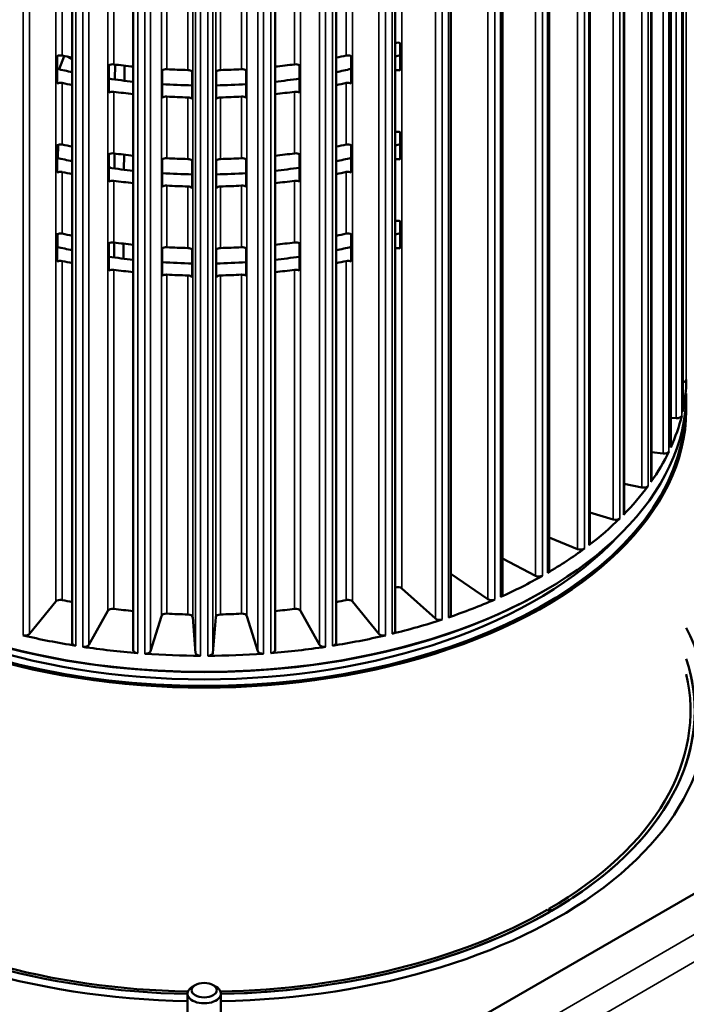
# Model space of a CAD drawing. Header units: millimetres. Extents: x 38 to 2514, y 38 to 1622.
# Tile 99 of 244: x 378 to 457, y 1210 to 1328. Entities that reach past the tile are written whole.
import ezdxf

# ---------------------------------------------------------------- set-up
doc = ezdxf.new("R2010")
doc.units = ezdxf.units.MM
doc.header["$LTSCALE"] = 7.692308
doc.layers.add('Visible (ISO)', color=7, linetype='Continuous', lineweight=50)
doc.layers.add('Visible Narrow (ISO)', color=7, linetype='Continuous', lineweight=35)

msp = doc.modelspace()

# ---------------------------------------------------------------- linework, layer by layer
at = {"layer": 'Visible (ISO)'}
for p, q in [((456.875, 1403.308), (456.875, 1280.996)), ((455.478, 1399.218), (455.478, 1276.775)), ((453.138, 1395.3), (453.138, 1272.696)), ((449.897, 1391.684), (449.897, 1268.828)), ((445.808, 1388.245), (445.808, 1265.237)), ((440.943, 1385.187), (440.943, 1261.985)), ((435.384, 1382.493), (435.384, 1259.128)), ((429.227, 1380.215), (429.227, 1256.714)), ((422.576, 1378.44), (422.576, 1254.784)), ((384.069, 1377.154), (384.069, 1253.372)), ((415.547, 1377.159), (415.547, 1253.372)), ((391.357, 1376.426), (391.357, 1252.502)), ((408.258, 1376.43), (408.258, 1252.502)), ((636.688, 1326.517), (254.851, 1106.063)), ((423.197, 1324.895), (423.197, 1321.629)), ((382.283, 1320.081), (382.283, 1323.347)), ((383.121, 1323.352), (382.498, 1321.768)), ((383.602, 1323.253), (384.069, 1322.98)), ((417.332, 1323.347), (417.332, 1320.081)), ((388.448, 1318.987), (388.448, 1322.253)), ((389.175, 1322.335), (389.165, 1320.551)), ((390.309, 1322.197), (390.299, 1320.405)), ((411.167, 1322.253), (411.167, 1318.987)), ((394.807, 1318.368), (394.807, 1321.634)), ((398.364, 1321.5), (398.364, 1318.234)), ((401.251, 1318.234), (401.251, 1321.5)), ((404.809, 1321.634), (404.809, 1318.368)), ((423.197, 1314.28), (423.197, 1311.014)), ((382.283, 1309.466), (382.283, 1312.732)), ((382.377, 1312.769), (382.369, 1311.183)), ((417.332, 1312.732), (417.332, 1309.466)), ((388.448, 1308.373), (388.448, 1311.639)), ((389.119, 1311.728), (389.109, 1309.944)), ((390.253, 1311.589), (390.243, 1309.798)), ((411.167, 1311.639), (411.167, 1308.373)), ((388.448, 1310.163), (388.733, 1309.996)), ((394.807, 1307.754), (394.807, 1311.02)), ((398.364, 1310.885), (398.364, 1307.619)), ((401.251, 1307.619), (401.251, 1310.885)), ((404.809, 1311.02), (404.809, 1307.754)), ((423.197, 1303.666), (423.197, 1300.4)), ((382.283, 1298.852), (382.283, 1302.118)), ((382.321, 1302.134), (382.312, 1300.582)), ((417.332, 1302.118), (417.332, 1298.852)), ((388.448, 1297.759), (388.448, 1301.025)), ((389.062, 1301.12), (389.053, 1299.337)), ((390.196, 1300.981), (390.187, 1299.19)), ((411.167, 1301.025), (411.167, 1297.759)), ((394.807, 1297.139), (394.807, 1300.405)), ((398.364, 1300.271), (398.364, 1297.005)), ((401.251, 1297.005), (401.251, 1300.271)), ((404.809, 1300.405), (404.809, 1297.139)), ((455.478, 1280.193), (456.113, 1280.162)), ((453.138, 1276.136), (454.529, 1275.96)), ((449.897, 1272.353), (452.008, 1271.914)), ((445.808, 1268.923), (448.594, 1268.093)), ((440.943, 1265.927), (444.346, 1264.561)), ((435.384, 1263.456), (439.335, 1261.38)), ((429.227, 1261.625), (433.648, 1258.604)), ((423.384, 1259.877), (427.382, 1256.28)), ((440.36, 1259.585), (440.466, 1259.646)), ((378.971, 1254.448), (382.122, 1258.315)), ((417.494, 1258.315), (420.644, 1254.448)), ((386.066, 1253.139), (388.315, 1257.211)), ((393.395, 1252.377), (394.705, 1256.583)), ((398.434, 1256.442), (398.781, 1252.173)), ((400.834, 1252.173), (401.182, 1256.442)), ((404.911, 1256.583), (406.22, 1252.377)), ((411.3, 1257.211), (413.55, 1253.139)), ((441.067, 1221.332), (440.714, 1221.537)), ((441.279, 1221.455), (440.926, 1221.659)), ((440.926, 1221.414), (440.926, 1221.659)), ((397.808, 1211.563), (397.808, 1188.6)), ((398.747, 1212.583), (398.393, 1212.379)), ((400.868, 1212.583), (401.222, 1212.379)), ((401.808, 1211.563), (401.808, 1190.909))]:
    msp.add_line(p, q, dxfattribs=at)
for centre, major_axis, start_param, end_param in [((399.808, 1349.951), (49, 0), 5.1956492, 5.1961916), ((422.879, 1324.601), (0.6, 0), 1.0126474, 2.0545989), ((382.665, 1323.079), (-0.6, 0), 4.3594861, 5.4014376), ((399.808, 1349.951), (49, 0), 4.3594861, 4.3853876), ((399.808, 1349.951), (49, 0), 5.0393904, 5.0652919), ((416.951, 1323.079), (0.6, 0), 0.8817477, 1.9236992), ((399.808, 1346.685), (46.5, 0), 5.2240781, 5.2394465), ((388.887, 1322.017), (-0.6, 0), 4.4903858, 5.5323373), ((399.808, 1349.951), (49, 0), 4.4903858, 4.5390679), ((399.808, 1349.951), (49, 0), 4.8857101, 4.9343922), ((410.729, 1322.017), (0.6, 0), 0.750848, 1.7927995), ((399.808, 1346.685), (46.5, 0), 4.3259756, 4.3670944), ((395.295, 1321.433), (-0.6, 0), 4.6212855, 5.663237), ((399.808, 1349.951), (49, 0), 4.6212855, 4.6725928), ((397.834, 1321.337), (0.6, 0), 0.4890486, 1.5310001), ((401.781, 1321.337), (-0.6, 0), 4.7521852, 5.7941367), ((399.808, 1349.951), (49, 0), 4.7521852, 4.8034925), ((404.32, 1321.433), (0.6, 0), 0.6199483, 1.6618998), ((399.808, 1346.685), (46.5, 0), 5.0576835, 5.0988024), ((399.808, 1346.685), (49, 0), 5.1956492, 5.1961916), ((422.879, 1321.335), (0.6, 0), 1.0126474, 2.0545989), ((382.665, 1319.813), (-0.6, 0), 4.3594861, 5.4014376), ((399.808, 1346.685), (49, 0), 4.3594861, 4.3853876), ((399.808, 1346.685), (46.5, 0), 4.4655946, 4.5296472), ((399.808, 1346.685), (46.5, 0), 4.6046358, 4.6813366), ((399.808, 1346.685), (46.5, 0), 4.7434413, 4.8201421), ((399.808, 1346.685), (46.5, 0), 4.8951308, 4.9591834), ((399.808, 1346.685), (49, 0), 5.0393904, 5.0652919), ((416.951, 1319.813), (0.6, 0), 0.8817477, 1.9236992), ((388.887, 1318.751), (-0.6, 0), 4.4903858, 5.5323373), ((399.808, 1346.685), (49, 0), 4.4903858, 4.5390679), ((395.295, 1318.167), (-0.6, 0), 4.6212855, 5.663237), ((399.808, 1346.685), (49, 0), 4.6212855, 4.6725928), ((397.834, 1318.071), (0.6, 0), 0.4890486, 1.5310001), ((401.781, 1318.071), (-0.6, 0), 4.7521852, 5.7941367), ((399.808, 1346.685), (49, 0), 4.7521852, 4.8034925), ((404.32, 1318.167), (0.6, 0), 0.6199483, 1.6618998), ((399.808, 1346.685), (49, 0), 4.8857101, 4.9343922), ((410.729, 1318.751), (0.6, 0), 0.750848, 1.7927995), ((399.808, 1339.336), (49, 0), 5.1956492, 5.1961916), ((422.879, 1313.986), (0.6, 0), 1.0126474, 2.0545989), ((382.665, 1312.465), (-0.6, 0), 4.3594861, 5.4014376), ((399.808, 1339.336), (49, 0), 4.3594861, 4.3853876), ((399.808, 1339.336), (49, 0), 5.0393904, 5.0652919), ((416.951, 1312.465), (0.6, 0), 0.8817477, 1.9236992), ((399.808, 1336.07), (46.5, 0), 5.2240781, 5.2394465), ((388.887, 1311.403), (-0.6, 0), 4.4903858, 5.5323373), ((399.808, 1339.336), (49, 0), 4.4903858, 4.5390679), ((399.808, 1339.336), (49, 0), 4.8857101, 4.9343922), ((410.729, 1311.403), (0.6, 0), 0.750848, 1.7927995), ((399.808, 1336.07), (46.5, 0), 4.3259756, 4.3670944), ((395.295, 1310.819), (-0.6, 0), 4.6212855, 5.663237), ((399.808, 1339.336), (49, 0), 4.6212855, 4.6725928), ((397.834, 1310.723), (0.6, 0), 0.4890486, 1.5310001), ((401.781, 1310.723), (-0.6, 0), 4.7521852, 5.7941367), ((399.808, 1339.336), (49, 0), 4.7521852, 4.8034925), ((404.32, 1310.819), (0.6, 0), 0.6199483, 1.6618998), ((399.808, 1336.07), (46.5, 0), 5.0576835, 5.0988024), ((399.808, 1336.07), (49, 0), 5.1956492, 5.1961916), ((422.879, 1310.72), (0.6, 0), 1.0126474, 2.0545989), ((382.665, 1309.199), (-0.6, 0), 4.3594861, 5.4014376), ((399.808, 1336.07), (49, 0), 4.3594861, 4.3853876), ((399.808, 1336.07), (46.5, 0), 4.4655946, 4.5296472), ((399.808, 1336.07), (46.5, 0), 4.6046358, 4.6813366), ((399.808, 1336.07), (46.5, 0), 4.7434413, 4.8201421), ((399.808, 1336.07), (46.5, 0), 4.8951308, 4.9591834), ((399.808, 1336.07), (49, 0), 5.0393904, 5.0652919), ((416.951, 1309.199), (0.6, 0), 0.8817477, 1.9236992), ((388.887, 1308.137), (-0.6, 0), 4.4903858, 5.5323373), ((399.808, 1336.07), (49, 0), 4.4903858, 4.5390679), ((395.295, 1307.553), (-0.6, 0), 4.6212855, 5.663237), ((399.808, 1336.07), (49, 0), 4.6212855, 4.6725928), ((397.834, 1307.457), (0.6, 0), 0.4890486, 1.5310001), ((401.781, 1307.457), (-0.6, 0), 4.7521852, 5.7941367), ((399.808, 1336.07), (49, 0), 4.7521852, 4.8034925), ((404.32, 1307.553), (0.6, 0), 0.6199483, 1.6618998), ((399.808, 1336.07), (49, 0), 4.8857101, 4.9343922), ((410.729, 1308.137), (0.6, 0), 0.750848, 1.7927995), ((399.808, 1328.722), (49, 0), 5.1956492, 5.1961916), ((422.879, 1303.372), (0.6, 0), 1.0126474, 2.0545989), ((382.665, 1301.85), (-0.6, 0), 4.3594861, 5.4014376), ((399.808, 1328.722), (49, 0), 4.3594861, 4.3853876), ((399.808, 1328.722), (49, 0), 5.0393904, 5.0652919), ((416.951, 1301.85), (0.6, 0), 0.8817477, 1.9236992), ((399.808, 1325.456), (-46.5, 0), 2.0824854, 2.0978539), ((388.887, 1300.788), (-0.6, 0), 4.4903858, 5.5323373), ((399.808, 1328.722), (49, 0), 4.4903858, 4.5390679), ((399.808, 1328.722), (49, 0), 4.8857101, 4.9343922), ((410.729, 1300.788), (0.6, 0), 0.750848, 1.7927995), ((399.808, 1325.456), (-46.5, 0), 1.1843829, 1.2255018), ((395.295, 1300.204), (-0.6, 0), 4.6212855, 5.663237), ((399.808, 1328.722), (49, 0), 4.6212855, 4.6725928), ((397.834, 1300.108), (0.6, 0), 0.4890486, 1.5310001), ((401.781, 1300.108), (-0.6, 0), 4.7521852, 5.7941367), ((399.808, 1328.722), (49, 0), 4.7521852, 4.8034925), ((404.32, 1300.204), (0.6, 0), 0.6199483, 1.6618998), ((399.808, 1325.456), (-46.5, 0), 1.9160909, 1.9572098), ((399.808, 1325.456), (49, 0), 5.1956492, 5.1961916), ((422.879, 1300.106), (0.6, 0), 1.0126474, 2.0545989), ((382.665, 1298.584), (-0.6, 0), 4.3594861, 5.4014376), ((399.808, 1325.456), (49, 0), 4.3594861, 4.3853876), ((399.808, 1325.456), (-46.5, 0), 1.3240019, 1.3880545), ((399.808, 1325.456), (-46.5, 0), 1.4630432, 1.539744), ((399.808, 1325.456), (-46.5, 0), 1.6018487, 1.6785495), ((399.808, 1325.456), (-46.5, 0), 1.7535381, 1.8175907), ((399.808, 1325.456), (49, 0), 5.0393904, 5.0652919), ((416.951, 1298.584), (0.6, 0), 0.8817477, 1.9236992), ((388.887, 1297.522), (-0.6, 0), 4.4903858, 5.5323373), ((399.808, 1325.456), (49, 0), 4.4903858, 4.5390679), ((395.295, 1296.938), (-0.6, 0), 4.6212855, 5.663237), ((399.808, 1325.456), (49, 0), 4.6212855, 4.6725928), ((399.808, 1325.456), (49, 0), 4.7521852, 4.8034925), ((404.32, 1296.938), (0.6, 0), 0.6199483, 1.6618998), ((399.808, 1325.456), (49, 0), 4.8857101, 4.9343922), ((410.729, 1297.522), (0.6, 0), 0.750848, 1.7927995), ((397.834, 1296.842), (0.6, 0), 0.4890486, 1.5310001), ((401.781, 1296.842), (-0.6, 0), 4.7521852, 5.7941367), ((399.808, 1285.039), (57.5, 0), 6.1597936, 6.2756773), ((456.706, 1284.793), (0.6, 0), 4.9978978, 6.2756773), ((399.808, 1281.243), (57.5, 0), 3.1133046, 6.3114734), ((399.808, 1283.121), (-57.5, 0), 0, 3.1415927), ((456.275, 1280.996), (0.6, 0), 6.1597936, 6.2831853), ((399.808, 1281.365), (57.35, 0), 3.1644834, 6.2602946), ((399.808, 1285.039), (57.5, 0), 6.0288939, 6.1447776), ((456.164, 1280.507), (0.6, 0), 4.628451, 6.1447776), ((399.808, 1285.039), (57.5, 0), 5.8979942, 6.0138779), ((454.657, 1276.299), (0.6, 0), 4.4975513, 6.0138779), ((454.878, 1276.775), (0.6, 0), 6.0288939, 6.2831853), ((452.538, 1272.696), (0.6, 0), 5.8979942, 6.2831853), ((399.808, 1285.039), (-57.5, 0), 2.6255019, 2.7413856), ((452.211, 1272.24), (-0.6, 0), 1.225059, 2.7413856), ((399.808, 1285.039), (-57.5, 0), 2.4946022, 2.6104859), ((448.87, 1268.401), (-0.6, 0), 1.0941593, 2.6104859), ((449.297, 1268.828), (0.6, 0), 5.7670945, 6.2831853), ((399.808, 1281.365), (-56, 0), 0.4924538, 2.6491388), ((399.808, 1285.039), (-57.5, 0), 2.3637025, 2.4795862), ((444.688, 1264.846), (-0.6, 0), 0.9632596, 2.4795862), ((445.208, 1265.237), (0.6, 0), 5.6361949, 6.2831853), ((399.808, 1285.039), (-57.5, 0), 2.2328028, 2.3486865), ((439.739, 1261.636), (-0.6, 0), 0.8323599, 2.3486865), ((440.343, 1261.985), (0.6, 0), 5.5052952, 6.2831853), ((399.808, 1285.039), (-49, 0), 2.0540565, 2.0545989), ((422.879, 1259.689), (-0.6, 0), 3.7121532, 5.1961916), ((399.808, 1282.998), (57.35, 0), 3.9269908, 5.4977871), ((382.665, 1258.168), (-0.6, 0), 4.3594861, 5.8435245), ((399.808, 1285.039), (-49, 0), 1.2178934, 1.2437949), ((399.808, 1285.039), (-49, 0), 1.8977977, 1.9236992), ((416.951, 1258.168), (-0.6, 0), 3.5812535, 5.0652919), ((399.808, 1285.039), (-57.5, 0), 2.1019031, 2.2177868), ((434.106, 1258.827), (-0.6, 0), 0.7014602, 2.2177868), ((434.784, 1259.128), (0.6, 0), 5.3743955, 6.2831853), ((388.887, 1257.106), (-0.6, 0), 4.4903858, 5.9744242), ((399.808, 1285.039), (-49, 0), 1.3487931, 1.3974752), ((399.808, 1285.039), (-49, 0), 1.7441175, 1.7927995), ((410.729, 1257.106), (0.6, 0), 0.3087611, 1.7927995), ((395.295, 1256.522), (-0.6, 0), 4.6212855, 6.1053239), ((399.808, 1285.039), (-49, 0), 1.4796928, 1.5310001), ((397.834, 1256.426), (0.6, 0), 0.0469617, 1.5310001), ((401.781, 1256.426), (-0.6, 0), 4.7521852, 6.2362236), ((399.808, 1285.039), (-49, 0), 1.6105925, 1.6618998), ((404.32, 1256.522), (0.6, 0), 0.1778614, 1.6618998), ((399.808, 1285.039), (-57.5, 0), 1.9710034, 2.0868871), ((427.887, 1256.467), (-0.6, 0), 0.5705605, 2.0868871), ((428.627, 1256.714), (0.6, 0), 5.2434958, 6.2831853), ((399.808, 1245.276), (-60, 0), 5.9934983, 7.8206421), ((399.808, 1245.276), (60, 0), 4.7457285, 6.5728723), ((378.428, 1254.595), (-0.6, 0), 1.1856053, 2.7019318), ((399.808, 1285.039), (-57.5, 0), 1.1856053, 1.3014889), ((399.808, 1285.039), (-57.5, 0), 1.8401037, 1.9559874), ((421.187, 1254.595), (-0.6, 0), 0.4396608, 1.9559874), ((421.976, 1254.784), (0.6, 0), 5.1125961, 6.2831853), ((384.669, 1253.372), (-0.6, 0), 0, 1.3014889), ((385.494, 1253.245), (0.6, 0), 4.4580976, 5.9744242), ((399.808, 1285.039), (-57.5, 0), 1.316505, 1.4323886), ((399.808, 1285.039), (-57.5, 0), 1.709204, 1.8250877), ((414.121, 1253.245), (-0.6, 0), 0.3087611, 1.8250877), ((414.947, 1253.372), (0.6, 0), 4.9816964, 6.2831853), ((399.808, 1245.276), (-58.5, 0), 6.0980208, 7.8197869), ((399.808, 1245.276), (-58.5, 0), 6.0980208, 7.8197869), ((391.957, 1252.502), (-0.6, 0), 0, 1.4323886), ((392.805, 1252.438), (0.6, 0), 4.5889973, 6.1053239), ((399.808, 1285.039), (-57.5, 0), 1.4474047, 1.5632883), ((399.38, 1252.189), (-0.6, 0), 0.0469617, 1.5632883), ((400.235, 1252.189), (0.6, 0), 4.719897, 6.2362236), ((399.808, 1285.039), (-57.5, 0), 1.5783043, 1.694188), ((399.808, 1245.276), (58.5, 0), 4.7465837, 6.4683498), ((406.811, 1252.438), (-0.6, 0), 0.1778614, 1.694188), ((407.658, 1252.502), (0.6, 0), 4.8507967, 6.2831853), ((399.808, 1245.276), (58.5, 0), 5.5003512, 6.4683498), ((399.808, 1245.276), (-58, 0), 6.1517844, 7.820285), ((399.808, 1245.276), (58, 0), 5.5003734, 6.4145863), ((399.808, 1245.276), (-58, 0), 1.6044929, 2.3536083), ((399.808, 1245.276), (-58.5, 0), 1.604991, 2.3536304), ((399.808, 1210.432), (91.859, 0), 4.6125049, 6.3830694), ((399.808, 1211.563), (2, 0), 2.3561945, 7.0685835)]:
    msp.add_ellipse(centre, major_axis=major_axis, ratio=0.5773503, start_param=start_param, end_param=end_param, dxfattribs=at)
msp.add_ellipse((399.808, 1211.971), major_axis=(-1.5, 0), ratio=0.5773503, dxfattribs=at)
msp.add_open_spline([(491.409, 1215.836), (491.577, 1214.978), (491.711, 1214.118), (492.452, 1207.587), (491.538, 1201.851), (486.703, 1190.832), (482.76, 1185.554), (472.209, 1175.939), (465.564, 1171.616), (450.271, 1164.405), (441.62, 1161.521), (423.205, 1157.482), (413.444, 1156.327), (398.586, 1155.971), (393.539, 1156.089), (388.543, 1156.446)], degree=3, knots=[0.6723177, 0.6723177, 0.6723177, 0.6723177, 0.7199706, 0.7199706, 1.0335116, 1.0335116, 1.3501371, 1.3501371, 1.6713453, 1.6713453, 1.9931686, 1.9931686, 2.3146853, 2.3146853, 2.4792397, 2.4792397, 2.4792397, 2.4792397], dxfattribs=at)
at = {"layer": 'Visible Narrow (ISO)'}
for p, q in [((457.306, 1406.938), (457.306, 1284.79)), ((456.113, 1404.191), (456.113, 1280.162)), ((456.87, 1403.101), (456.871, 1280.954)), ((456.757, 1402.607), (456.758, 1280.459)), ((454.529, 1399.99), (454.529, 1275.96)), ((455.235, 1398.355), (455.235, 1276.207)), ((455.458, 1398.836), (455.459, 1276.688)), ((452.008, 1395.944), (452.008, 1271.914)), ((453.094, 1394.714), (453.094, 1272.566)), ((452.764, 1394.253), (452.764, 1272.105)), ((448.594, 1392.122), (448.594, 1268.093)), ((449.386, 1390.373), (449.387, 1268.225)), ((449.818, 1390.805), (449.819, 1268.657)), ((444.346, 1388.591), (444.346, 1264.561)), ((445.161, 1386.781), (445.161, 1264.633)), ((445.687, 1387.176), (445.687, 1265.028)), ((423.384, 1386.107), (423.384, 1259.877)), ((439.335, 1385.409), (439.335, 1261.38)), ((382.122, 1258.315), (382.122, 1384.545)), ((417.494, 1384.545), (417.494, 1258.315)), ((388.315, 1257.211), (388.315, 1383.441)), ((411.3, 1383.441), (411.3, 1257.211)), ((440.16, 1383.538), (440.16, 1261.39)), ((440.77, 1383.89), (440.77, 1261.742)), ((394.705, 1256.583), (394.705, 1382.813)), ((398.434, 1382.672), (398.434, 1256.442)), ((401.182, 1256.442), (401.182, 1382.672)), ((404.911, 1382.813), (404.911, 1256.583)), ((433.648, 1382.633), (433.648, 1258.604)), ((434.468, 1380.699), (434.468, 1258.551)), ((435.153, 1381.003), (435.153, 1258.854)), ((427.382, 1380.309), (427.382, 1256.28)), ((378.971, 1378.477), (378.971, 1254.448)), ((420.644, 1378.477), (420.644, 1254.448)), ((428.183, 1378.314), (428.183, 1256.166)), ((428.93, 1378.563), (428.931, 1256.415)), ((386.066, 1377.169), (386.066, 1253.139)), ((413.55, 1377.169), (413.55, 1253.139)), ((378.203, 1376.422), (378.203, 1254.274)), ((393.395, 1376.406), (393.395, 1252.377)), ((398.781, 1376.202), (398.781, 1252.173)), ((400.834, 1376.202), (400.834, 1252.173)), ((406.22, 1376.406), (406.22, 1252.377)), ((421.412, 1376.422), (421.413, 1254.274)), ((422.21, 1376.613), (422.21, 1254.465)), ((384.509, 1375.187), (384.509, 1253.038)), ((385.343, 1375.058), (385.343, 1252.909)), ((414.272, 1375.058), (414.272, 1252.909)), ((415.106, 1375.187), (415.106, 1253.038)), ((391.875, 1374.307), (391.875, 1252.159)), ((392.731, 1374.242), (392.731, 1252.094)), ((399.376, 1373.991), (399.376, 1251.843)), ((400.239, 1373.991), (400.239, 1251.843)), ((406.885, 1374.242), (406.885, 1252.094)), ((407.741, 1374.307), (407.741, 1252.159)), ((422.6, 1332.256), (422.6, 1324.908)), ((382.872, 1323.404), (382.872, 1330.753)), ((416.743, 1330.753), (416.743, 1323.404)), ((389.019, 1322.355), (389.019, 1329.704)), ((395.35, 1321.778), (395.35, 1329.127)), ((397.858, 1329.032), (397.858, 1321.683)), ((401.757, 1321.683), (401.757, 1329.032)), ((404.266, 1329.127), (404.266, 1321.778)), ((410.597, 1329.704), (410.597, 1322.355)), ((255.558, 1101.573), (644.467, 1326.109)), ((256.972, 1099.123), (645.881, 1323.66)), ((422.6, 1321.642), (422.6, 1314.293)), ((382.872, 1312.79), (382.872, 1320.138)), ((416.743, 1320.138), (416.743, 1312.79)), ((389.019, 1311.741), (389.019, 1319.089)), ((395.35, 1311.164), (395.35, 1318.512)), ((397.858, 1318.417), (397.858, 1311.069)), ((401.757, 1311.069), (401.757, 1318.417)), ((404.266, 1318.512), (404.266, 1311.164)), ((410.597, 1319.089), (410.597, 1311.741)), ((422.6, 1311.027), (422.6, 1303.679)), ((382.872, 1302.175), (382.872, 1309.524)), ((416.743, 1309.524), (416.743, 1302.175)), ((389.019, 1301.126), (389.019, 1308.475)), ((395.35, 1300.549), (395.35, 1307.898)), ((397.858, 1307.803), (397.858, 1300.454)), ((401.757, 1300.454), (401.757, 1307.803)), ((404.266, 1307.898), (404.266, 1300.549)), ((410.597, 1308.475), (410.597, 1301.126)), ((422.6, 1259.996), (422.6, 1300.413)), ((382.872, 1258.493), (382.872, 1298.909)), ((416.743, 1258.493), (416.743, 1298.909)), ((389.019, 1257.444), (389.019, 1297.86)), ((395.35, 1256.867), (395.35, 1297.283)), ((404.266, 1256.867), (404.266, 1297.283)), ((410.597, 1257.444), (410.597, 1297.86)), ((397.858, 1256.772), (397.858, 1297.188)), ((401.757, 1256.772), (401.757, 1297.188))]:
    msp.add_line(p, q, dxfattribs=at)
msp.add_ellipse((399.808, 1210.084), major_axis=(92.086, 0), ratio=0.5773503, start_param=4.6045388, end_param=6.3910355, dxfattribs=at)

doc.saveas('drawing.dxf')
